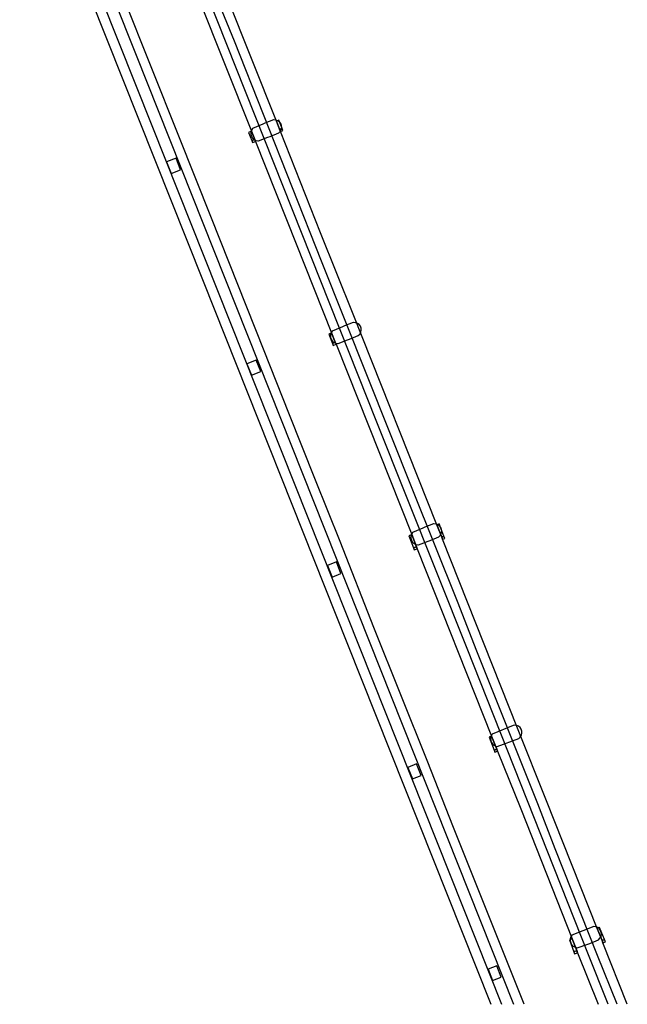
# Model space of a CAD drawing. Header units: metres. Extents: x 102000 to 105000, y 414600 to 420766.
# Tile 14 of 256: x 103450 to 103744, y 414600 to 415076. Entities that reach past the tile are written whole.
import ezdxf

# ---------------------------------------------------------------- set-up
doc = ezdxf.new("R2010")
doc.units = ezdxf.units.M
doc.layers.get('0').update_dxf_attribs({"color": 8})

msp = doc.modelspace()

# ---------------------------------------------------------------- linework, layer by layer
for p, q in [((103450.12, 415200), (103506.33, 415058.91)), ((103526.95, 415019.68), (103455.23, 415200)), ((103574.16, 415026.95), (103505.47, 415200)), ((103461.49, 415143.69), (103538.78, 414949.54)), ((103622.6, 414881.52), (103521.42, 415136.67)), ((103525, 415115.4), (103562.08, 415022.11)), ((103486.01, 415094.92), (103514.26, 415024.14)), ((103553.82, 415065.65), (103545.39, 415086.67)), ((103595.98, 414959.3), (103553.82, 415065.65)), ((103506.33, 415058.91), (103688.76, 414600)), ((103572.7, 415027.55), (103568.54, 415025.93)), ((103572.95, 415027.58), (103572.7, 415027.55)), ((103573.94, 415027.52), (103572.95, 415027.58)), ((103574.88, 415027.18), (103573.94, 415027.52)), ((103575.28, 415027.4), (103574.16, 415026.95)), ((103575.7, 415023.05), (103574.16, 415026.95)), ((103574.16, 415026.95), (103575.7, 415023.05)), ((103575.68, 415026.58), (103574.88, 415027.18)), ((103576.84, 415023.51), (103575.28, 415027.4)), ((103514.26, 415024.14), (103682.82, 414600)), ((103562.08, 415022.11), (103560.71, 415021.56)), ((103562.09, 415022.57), (103561.81, 415021.61)), ((103562.08, 415022.11), (103563.64, 415018.18)), ((103563.64, 415018.18), (103562.08, 415022.11)), ((103562.62, 415023.42), (103562.09, 415022.57)), ((103567.54, 415025.53), (103562.62, 415023.42)), ((103568.54, 415025.93), (103567.54, 415025.53)), ((103575.25, 415021.32), (103575.96, 415022.02)), ((103576.27, 415025.78), (103575.68, 415026.58)), ((103575.7, 415023.05), (103576.84, 415023.51)), ((103576.84, 415023.51), (103575.7, 415023.05)), ((103576.12, 415021.99), (103575.7, 415023.05)), ((103575.7, 415023.05), (103576.12, 415021.99)), ((103575.96, 415022.02), (103576.46, 415022.88)), ((103576.12, 415021.99), (103577.26, 415022.45)), ((103595.44, 414972.91), (103576.12, 415021.99)), ((103576.62, 415024.85), (103576.27, 415025.78)), ((103576.46, 415022.88), (103576.68, 415023.85)), ((103576.68, 415023.85), (103576.62, 415024.85)), ((103577.26, 415022.45), (103576.84, 415023.51)), ((103542.81, 414980.15), (103526.95, 415019.68)), ((103560.71, 415021.56), (103562.26, 415017.62)), ((103561.81, 415021.61), (103561.8, 415020.62)), ((103561.8, 415020.62), (103562.07, 415019.66)), ((103562.07, 415019.66), (103562.58, 415018.8)), ((103563.64, 415018.18), (103562.26, 415017.62)), ((103562.26, 415017.62), (103563.64, 415018.18)), ((103562.26, 415017.62), (103562.65, 415016.61)), ((103562.58, 415018.8), (103563.31, 415018.12)), ((103562.65, 415016.61), (103564.05, 415017.16)), ((103563.31, 415018.12), (103564.19, 415017.66)), ((103563.64, 415018.18), (103564.05, 415017.16)), ((103564.05, 415017.16), (103563.64, 415018.18)), ((103564.05, 415017.16), (103583.67, 414967.62)), ((103564.19, 415017.66), (103565.17, 415017.46)), ((103565.17, 415017.46), (103565.51, 415017.45)), ((103565.51, 415017.45), (103570.07, 415019.17)), ((103570.07, 415019.17), (103571.07, 415019.57)), ((103571.07, 415019.57), (103575.25, 415021.32)), ((103525.64, 415009.08), (103521.04, 415007.25)), ((103527.85, 415003.5), (103525.64, 415009.08)), ((103521.04, 415007.25), (103523.3, 415001.69)), ((103523.3, 415001.69), (103527.85, 415003.5)), ((103568.2, 414915.9), (103542.81, 414980.15)), ((103611.15, 414933.7), (103595.44, 414972.91)), ((103583.67, 414967.62), (103600.78, 414924.58)), ((103640.01, 414848.52), (103595.98, 414959.3)), ((103538.78, 414949.54), (103608.14, 414774.89)), ((103651.67, 414831.81), (103611.15, 414933.7)), ((103605.99, 414927.56), (103601.07, 414925.45)), ((103606.99, 414927.96), (103605.99, 414927.56)), ((103611.15, 414929.58), (103606.99, 414927.96)), ((103611.39, 414929.61), (103611.15, 414929.58)), ((103612.39, 414929.55), (103611.39, 414929.61)), ((103613.32, 414929.21), (103612.39, 414929.55)), ((103614.12, 414928.61), (103613.32, 414929.21)), ((103614.72, 414927.81), (103614.12, 414928.61)), ((103615.06, 414926.88), (103614.72, 414927.81)), ((103615.12, 414925.88), (103615.06, 414926.88)), ((103600.78, 414924.58), (103599.39, 414924.02)), ((103599.39, 414924.02), (103601.23, 414919.5)), ((103600.26, 414923.64), (103600.25, 414922.65)), ((103600.25, 414922.65), (103600.51, 414921.68)), ((103600.54, 414924.6), (103600.26, 414923.64)), ((103601.07, 414925.45), (103600.54, 414924.6)), ((103600.78, 414924.58), (103602.59, 414920.05)), ((103602.59, 414920.05), (103600.78, 414924.58)), ((103609.51, 414921.59), (103613.69, 414923.35)), ((103613.69, 414923.35), (103614.41, 414924.04)), ((103614.41, 414924.04), (103614.9, 414924.91)), ((103614.9, 414924.91), (103615.12, 414925.88)), ((103600.51, 414921.68), (103601.02, 414920.83)), ((103601.02, 414920.83), (103601.75, 414920.15)), ((103601.23, 414919.5), (103602.59, 414920.05)), ((103602.59, 414920.05), (103601.23, 414919.5)), ((103601.23, 414919.5), (103601.62, 414918.55)), ((103601.62, 414918.55), (103602.96, 414919.1)), ((103601.75, 414920.15), (103602.64, 414919.69)), ((103602.59, 414920.05), (103602.96, 414919.1)), ((103602.96, 414919.1), (103602.59, 414920.05)), ((103602.64, 414919.69), (103603.61, 414919.49)), ((103602.96, 414919.1), (103639.5, 414827.06)), ((103603.61, 414919.49), (103603.95, 414919.48)), ((103603.95, 414919.48), (103608.52, 414921.2)), ((103608.52, 414921.2), (103609.51, 414921.59)), ((103580.22, 414885.87), (103568.2, 414915.9)), ((103564.42, 414911.47), (103559.87, 414909.66)), ((103559.87, 414909.66), (103562.15, 414904.11)), ((103566.63, 414905.89), (103564.42, 414911.47)), ((103562.15, 414904.11), (103566.63, 414905.89)), ((103593.07, 414853.4), (103580.22, 414885.87)), ((103666.23, 414772.07), (103622.6, 414881.52)), ((103604.93, 414823.72), (103593.07, 414853.4)), ((103661.57, 414794.79), (103640.01, 414848.52)), ((103650.01, 414832.24), (103645.84, 414830.62)), ((103650.25, 414832.27), (103650.01, 414832.24)), ((103651.24, 414832.21), (103650.25, 414832.27)), ((103652.18, 414831.86), (103651.24, 414832.21)), ((103652.83, 414832.27), (103651.67, 414831.81)), ((103654.01, 414825.9), (103651.67, 414831.81)), ((103651.67, 414831.81), (103654.01, 414825.9)), ((103652.98, 414831.27), (103652.18, 414831.86)), ((103655.08, 414826.32), (103652.83, 414832.27)), ((103639.5, 414827.06), (103638.16, 414826.54)), ((103639.4, 414827.26), (103639.12, 414826.3)), ((103639.93, 414828.1), (103639.4, 414827.26)), ((103639.5, 414827.06), (103641.81, 414821.23)), ((103641.81, 414821.23), (103639.5, 414827.06)), ((103644.85, 414830.22), (103639.93, 414828.1)), ((103645.84, 414830.62), (103644.85, 414830.22)), ((103653.58, 414830.47), (103652.98, 414831.27)), ((103653.27, 414826.7), (103653.76, 414827.57)), ((103653.92, 414829.54), (103653.58, 414830.47)), ((103653.76, 414827.57), (103653.98, 414828.54)), ((103653.98, 414828.54), (103653.92, 414829.54)), ((103621.25, 414782.15), (103604.93, 414823.72)), ((103638.16, 414826.54), (103640.38, 414820.66)), ((103639.12, 414826.3), (103639.11, 414825.3)), ((103639.11, 414825.3), (103639.37, 414824.34)), ((103639.37, 414824.34), (103639.88, 414823.49)), ((103639.88, 414823.49), (103640.61, 414822.8)), ((103640.61, 414822.8), (103641.49, 414822.35)), ((103641.49, 414822.35), (103642.47, 414822.14)), ((103642.47, 414822.14), (103642.81, 414822.14)), ((103642.81, 414822.14), (103647.38, 414823.86)), ((103647.38, 414823.86), (103648.37, 414824.25)), ((103648.37, 414824.25), (103652.55, 414826.01)), ((103652.55, 414826.01), (103653.27, 414826.7)), ((103654.01, 414825.9), (103655.08, 414826.32)), ((103655.08, 414826.32), (103654.01, 414825.9)), ((103654.43, 414824.84), (103654.01, 414825.9)), ((103654.01, 414825.9), (103654.43, 414824.84)), ((103654.43, 414824.84), (103655.49, 414825.23)), ((103690.61, 414733.55), (103654.43, 414824.84)), ((103655.49, 414825.23), (103655.08, 414826.32)), ((103640.38, 414820.66), (103641.81, 414821.23)), ((103641.81, 414821.23), (103640.38, 414820.66)), ((103640.38, 414820.66), (103640.73, 414819.71)), ((103640.73, 414819.71), (103642.19, 414820.28)), ((103641.81, 414821.23), (103642.19, 414820.28)), ((103642.19, 414820.28), (103641.81, 414821.23)), ((103642.19, 414820.28), (103678.13, 414729.58)), ((103603.12, 414813.86), (103598.88, 414812.17)), ((103605.34, 414808.29), (103603.12, 414813.86)), ((103598.88, 414812.17), (103601.09, 414806.59)), ((103601.09, 414806.59), (103605.34, 414808.29)), ((103670.95, 414770.8), (103661.57, 414794.79)), ((103647.26, 414717), (103621.25, 414782.15)), ((103608.14, 414774.89), (103677.7, 414600)), ((103724.55, 414624.67), (103666.23, 414772.07)), ((103700.41, 414696.91), (103670.95, 414770.8)), ((103688.56, 414734.8), (103678.32, 414730.59)), ((103689.16, 414734.88), (103688.56, 414734.8)), ((103690.15, 414734.79), (103689.16, 414734.88)), ((103691.07, 414734.41), (103690.15, 414734.79)), ((103704.65, 414698.38), (103690.61, 414733.55)), ((103691.85, 414733.79), (103691.07, 414734.41)), ((103692.42, 414732.97), (103691.85, 414733.79)), ((103692.73, 414732.03), (103692.42, 414732.97)), ((103692.76, 414731.03), (103692.73, 414732.03)), ((103678.13, 414729.58), (103676.86, 414729.08)), ((103676.86, 414729.08), (103679.28, 414722.9)), ((103677.85, 414729.71), (103677.63, 414728.74)), ((103677.63, 414728.74), (103677.67, 414727.74)), ((103677.67, 414727.74), (103677.97, 414726.79)), ((103678.32, 414730.59), (103677.85, 414729.71)), ((103677.97, 414726.79), (103678.5, 414725.95)), ((103678.13, 414729.58), (103680.6, 414723.42)), ((103680.6, 414723.42), (103678.13, 414729.58)), ((103680.75, 414724.64), (103691.24, 414728.56)), ((103691.24, 414728.56), (103691.98, 414729.22)), ((103691.98, 414729.22), (103692.5, 414730.07)), ((103692.5, 414730.07), (103692.76, 414731.03)), ((103678.5, 414725.95), (103679.24, 414725.27)), ((103679.24, 414725.27), (103680.12, 414724.81)), ((103680.6, 414723.42), (103679.28, 414722.9)), ((103679.28, 414722.9), (103680.6, 414723.42)), ((103679.28, 414722.9), (103679.66, 414721.93)), ((103679.66, 414721.93), (103680.98, 414722.46)), ((103680.12, 414724.81), (103680.75, 414724.64)), ((103680.6, 414723.42), (103680.98, 414722.46)), ((103680.98, 414722.46), (103680.6, 414723.42)), ((103680.98, 414722.46), (103692.23, 414694.44)), ((103641.81, 414716.25), (103637.6, 414714.57)), ((103637.6, 414714.57), (103639.85, 414709.01)), ((103644.02, 414710.67), (103641.81, 414716.25)), ((103659.42, 414686.27), (103647.26, 414717)), ((103639.85, 414709.01), (103644.02, 414710.67)), ((103729.15, 414636.6), (103704.65, 414698.38)), ((103692.23, 414694.44), (103717.02, 414631.66)), ((103708.84, 414675.17), (103700.41, 414696.91)), ((103693.77, 414600), (103659.42, 414686.27)), ((103729.28, 414623.56), (103708.84, 414675.17)), ((103727.44, 414637.55), (103716.9, 414633.42)), ((103728.46, 414637.47), (103727.44, 414637.55)), ((103729.4, 414637.11), (103728.46, 414637.47)), ((103730.3, 414637.07), (103729.15, 414636.6)), ((103731.45, 414630.78), (103729.15, 414636.6)), ((103729.15, 414636.6), (103731.45, 414630.78)), ((103730.19, 414636.51), (103729.4, 414637.11)), ((103730.77, 414635.7), (103730.19, 414636.51)), ((103732.67, 414631.26), (103730.3, 414637.07)), ((103717.02, 414631.66), (103715.7, 414631.13)), ((103716.11, 414631.61), (103716.09, 414630.61)), ((103716.38, 414632.57), (103716.11, 414631.61)), ((103716.9, 414633.42), (103716.38, 414632.57)), ((103717.02, 414631.66), (103719.28, 414625.96)), ((103719.28, 414625.96), (103717.02, 414631.66)), ((103729.76, 414631.23), (103730.47, 414631.93)), ((103730.47, 414631.93), (103730.96, 414632.8)), ((103731.11, 414634.77), (103730.77, 414635.7)), ((103730.96, 414632.8), (103731.18, 414633.77)), ((103731.18, 414633.77), (103731.11, 414634.77)), ((103715.7, 414631.13), (103717.85, 414625.39)), ((103716.09, 414630.61), (103716.34, 414629.65)), ((103716.34, 414629.65), (103716.84, 414628.78)), ((103716.84, 414628.78), (103717.54, 414628.08)), ((103717.54, 414628.08), (103718.41, 414627.58)), ((103718.41, 414627.58), (103719.37, 414627.33)), ((103719.37, 414627.33), (103719.46, 414627.33)), ((103719.46, 414627.33), (103724.58, 414629.01)), ((103724.58, 414629.01), (103725.58, 414629.41)), ((103725.58, 414629.41), (103729.76, 414631.23)), ((103732.67, 414631.26), (103731.45, 414630.78)), ((103731.45, 414630.78), (103732.67, 414631.26)), ((103731.86, 414629.76), (103731.45, 414630.78)), ((103731.45, 414630.78), (103731.86, 414629.76)), ((103731.86, 414629.76), (103733.09, 414630.25)), ((103743.66, 414600), (103731.86, 414629.76)), ((103733.09, 414630.25), (103732.67, 414631.26)), ((103719.28, 414625.96), (103717.85, 414625.39)), ((103717.85, 414625.39), (103719.28, 414625.96)), ((103717.85, 414625.39), (103718.23, 414624.38)), ((103718.23, 414624.38), (103719.68, 414624.95)), ((103719.28, 414625.96), (103719.68, 414624.95)), ((103719.68, 414624.95), (103719.28, 414625.96)), ((103719.68, 414624.95), (103729.58, 414600)), ((103734.38, 414600), (103724.55, 414624.67)), ((103738.7, 414600), (103729.28, 414623.56)), ((103680.56, 414618.68), (103676.37, 414617.01)), ((103682.78, 414613.1), (103680.56, 414618.68)), ((103676.37, 414617.01), (103678.56, 414611.43)), ((103678.56, 414611.43), (103682.78, 414613.1))]:
    msp.add_line(p, q)

doc.saveas('drawing.dxf')
